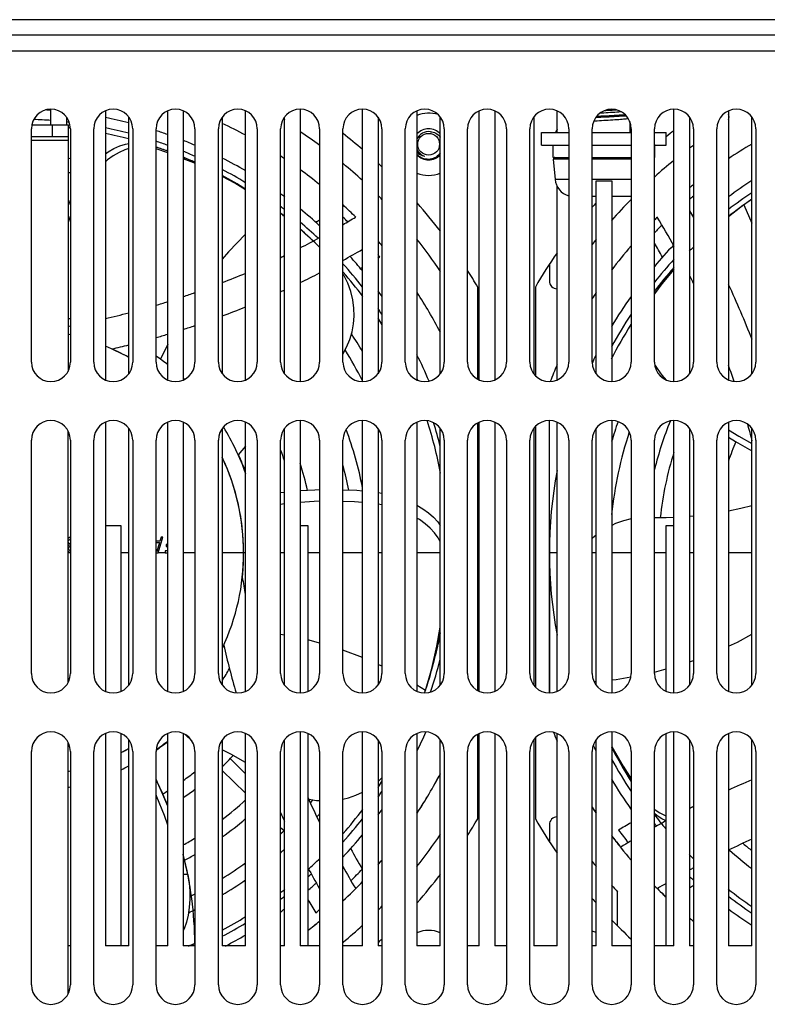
# Model space of a CAD drawing. Header units: millimetres. Extents: x -531 to 1423, y -716 to 1118.
# Tile 13 of 112: x 167 to 263, y -493 to -366. Entities that reach past the tile are written whole.
import ezdxf

# ---------------------------------------------------------------- set-up
doc = ezdxf.new("R2010")
doc.units = ezdxf.units.MM
doc.header["$LTSCALE"] = 23.1
doc.layers.get('0').update_dxf_attribs({"linetype": 'CONTINUOUS'})

msp = doc.modelspace()

# ---------------------------------------------------------------- linework, layer by layer
at = {"color": 7}
for p, q in [((356.15, -366.24), (-22.85, -366.24)), ((356.15, -368.24), (-22.85, -368.24)), ((53.15, -370.24), (280.15, -370.24)), ((170.65, -379.74), (170.65, -377.74)), ((177.65, -377.95), (177.65, -412.52)), ((185.65, -412.52), (185.65, -377.95)), ((187.65, -377.95), (187.65, -412.52)), ((195.65, -412.52), (195.65, -377.95)), ((202.65, -377.74), (202.65, -412.74)), ((210.65, -412.74), (210.65, -377.74)), ((217.65, -377.95), (217.65, -412.52)), ((225.65, -412.52), (225.65, -377.95)), ((227.65, -377.95), (227.65, -412.52)), ((235.65, -380.74), (235.65, -377.95)), ((250.65, -412.74), (250.65, -377.74)), ((257.65, -377.95), (257.65, -412.52)), ((172.65, -378.74), (172.65, -379.74)), ((180.65, -411.74), (180.65, -378.74)), ((192.65, -378.74), (192.65, -411.74)), ((200.65, -411.74), (200.65, -378.74)), ((212.65, -378.74), (212.65, -411.74)), ((220.65, -411.74), (220.65, -378.74)), ((232.65, -378.74), (232.65, -411.74)), ((244.97, -379.32), (244.97, -380.74)), ((252.65, -378.74), (252.65, -411.74)), ((260.65, -411.74), (260.65, -378.74)), ((168.15, -410.24), (168.15, -380.24)), ((168.2, -379.74), (172.85, -379.74)), ((170.85, -381.24), (170.85, -379.74)), ((172.85, -379.74), (172.85, -411.42)), ((173.15, -380.24), (173.15, -410.24)), ((176.15, -410.24), (176.15, -380.24)), ((181.15, -380.24), (181.15, -410.24)), ((184.15, -410.24), (184.15, -380.24)), ((189.15, -380.24), (189.15, -410.24)), ((192.15, -410.24), (192.15, -380.24)), ((197.15, -380.24), (197.15, -410.24)), ((200.15, -410.24), (200.15, -380.24)), ((205.15, -380.24), (205.15, -410.24)), ((208.15, -410.24), (208.15, -380.24)), ((213.15, -380.24), (213.15, -410.24)), ((216.15, -410.24), (216.15, -380.24)), ((221.15, -380.24), (221.15, -410.24)), ((224.15, -410.24), (224.15, -380.24)), ((229.15, -380.24), (229.15, -410.24)), ((232.15, -410.24), (232.15, -380.24)), ((233.65, -382.34), (233.65, -380.74)), ((233.65, -380.74), (237.15, -380.74)), ((237.15, -380.24), (237.15, -410.24)), ((240.15, -410.24), (240.15, -380.24)), ((240.15, -380.74), (245.15, -380.74)), ((245.15, -380.24), (245.15, -410.24)), ((248.15, -410.24), (248.15, -380.24)), ((248.15, -380.74), (249.65, -380.74)), ((249.65, -382.34), (249.65, -380.74)), ((253.15, -380.24), (253.15, -410.24)), ((256.15, -410.24), (256.15, -380.24)), ((261.15, -380.24), (261.15, -410.24)), ((168.15, -381.24), (172.85, -381.24)), ((172.85, -381.74), (168.15, -381.74)), ((185.65, -383.13), (184.15, -382.61)), ((185.65, -383.35), (184.15, -382.84)), ((233.65, -382.34), (237.15, -382.34)), ((235.13, -383.94), (235.13, -382.34)), ((240.15, -382.34), (245.15, -382.34)), ((248.15, -382.34), (249.65, -382.34)), ((248.2, -383.94), (248.2, -382.34)), ((217.79, -383.7), (217.65, -383.56)), ((235.13, -383.94), (237.15, -383.94)), ((235.16, -384.15), (235.39, -386.75)), ((237.15, -384.15), (235.16, -384.15)), ((240.15, -383.94), (245.15, -383.94)), ((245.15, -384.15), (240.15, -384.15)), ((248.15, -383.94), (248.2, -383.94)), ((193.85, -386.93), (192.65, -386.29)), ((195.65, -388.02), (193.85, -386.93)), ((237.15, -386.75), (235.39, -386.75)), ((245.15, -386.75), (240.15, -386.75)), ((240.65, -388.94), (240.65, -386.94)), ((240.65, -386.94), (242.65, -386.94)), ((242.65, -386.94), (242.65, -388.94)), ((235.65, -412.52), (235.65, -387.62)), ((173.15, -389.4), (172.85, -390.09)), ((240.65, -388.94), (240.15, -388.94)), ((240.65, -411.74), (240.65, -388.94)), ((242.65, -388.94), (242.65, -412.74)), ((245.15, -388.94), (242.65, -388.94)), ((260.65, -389.31), (259.71, -389.96)), ((259.64, -390.01), (257.65, -391.55)), ((259.71, -389.96), (259.64, -390.01)), ((259.64, -390.01), (260.65, -392.36)), ((200.65, -391.5), (200.15, -391.12)), ((234.65, -397.67), (234.65, -399.81)), ((250.42, -398.33), (248.53, -400.59)), ((250.65, -398.09), (250.42, -398.33)), ((225.45, -412.43), (225.45, -400.58)), ((232.85, -400.58), (232.85, -411.97)), ((248.53, -400.59), (248.15, -401.1)), ((185.65, -407.92), (184.74, -409.87)), ((177.65, -417.95), (177.65, -452.52)), ((185.65, -452.52), (185.65, -417.95)), ((187.65, -417.95), (187.65, -452.52)), ((195.65, -452.52), (195.65, -417.95)), ((202.65, -417.74), (202.65, -452.74)), ((210.65, -452.74), (210.65, -417.74)), ((217.65, -417.95), (217.65, -452.52)), ((225.45, -452.43), (225.45, -418.05)), ((225.65, -452.52), (225.65, -417.95)), ((227.65, -417.95), (227.65, -452.52)), ((232.85, -418.5), (232.85, -451.97)), ((234.65, -452.74), (234.65, -417.74)), ((235.65, -452.52), (235.65, -417.95)), ((242.65, -417.74), (242.65, -452.74)), ((250.65, -452.74), (250.65, -417.74)), ((257.65, -417.95), (257.65, -452.52)), ((172.85, -451.42), (172.85, -419.05)), ((180.65, -451.74), (180.65, -418.74)), ((192.65, -418.74), (192.65, -451.74)), ((200.65, -451.74), (200.65, -418.74)), ((212.65, -418.74), (212.65, -451.74)), ((220.65, -451.74), (220.65, -418.74)), ((232.65, -418.74), (232.65, -451.74)), ((240.65, -451.74), (240.65, -418.74)), ((252.65, -418.74), (252.65, -451.74)), ((260.65, -451.74), (260.65, -418.74)), ((168.15, -450.24), (168.15, -420.24)), ((173.15, -420.24), (173.15, -450.24)), ((176.15, -450.24), (176.15, -420.24)), ((181.15, -420.24), (181.15, -450.24)), ((184.15, -450.24), (184.15, -420.24)), ((189.15, -420.24), (189.15, -450.24)), ((192.15, -450.24), (192.15, -420.24)), ((195.65, -421.02), (194.7, -422.15)), ((197.15, -420.24), (197.15, -450.24)), ((200.15, -450.24), (200.15, -420.24)), ((205.15, -420.24), (205.15, -450.24)), ((208.15, -450.24), (208.15, -420.24)), ((213.15, -420.24), (213.15, -450.24)), ((216.15, -450.24), (216.15, -420.24)), ((221.15, -420.24), (221.15, -450.24)), ((224.15, -450.24), (224.15, -420.24)), ((229.15, -420.24), (229.15, -450.24)), ((232.15, -450.24), (232.15, -420.24)), ((237.15, -420.24), (237.15, -450.24)), ((240.15, -450.24), (240.15, -420.24)), ((245.15, -420.24), (245.15, -450.24)), ((248.15, -450.24), (248.15, -420.24)), ((253.15, -420.24), (253.15, -450.24)), ((256.15, -450.24), (256.15, -420.24)), ((261.15, -420.24), (261.15, -450.24)), ((200.65, -426.98), (200.15, -427.04)), ((212.65, -426.99), (213.15, -427.07)), ((200.65, -428.45), (200.15, -428.51)), ((213.15, -428.57), (212.65, -428.49)), ((252.65, -430.03), (253.15, -429.98)), ((177.65, -431.24), (179.65, -431.24)), ((179.65, -431.24), (179.65, -452.52)), ((202.65, -431.24), (203.65, -431.24)), ((203.65, -431.24), (203.65, -452.52)), ((249.65, -452.52), (249.65, -431.24)), ((249.65, -431.24), (250.65, -431.24)), ((172.85, -433.66), (172.91, -433.72)), ((172.91, -433.8), (172.85, -433.87)), ((173.05, -432.78), (172.87, -432.91)), ((172.87, -433.25), (172.98, -433.08)), ((172.87, -433.37), (172.87, -433.25)), ((172.98, -433.54), (172.87, -433.37)), ((172.91, -433.72), (172.98, -433.76)), ((172.98, -433.76), (172.91, -433.8)), ((172.98, -433.08), (173.13, -432.99)), ((173.13, -433.63), (172.98, -433.54)), ((172.98, -434.01), (173.13, -433.89)), ((173.15, -432.76), (173.05, -432.78)), ((184.64, -433.25), (184.15, -433.25)), ((184.15, -433.42), (184.6, -433.42)), ((184.6, -433.42), (184.27, -434.57)), ((184.42, -434.74), (185.01, -432.74)), ((184.79, -432.74), (184.64, -433.25)), ((185.01, -432.74), (184.79, -432.74)), ((185.46, -433.67), (185.46, -433.93)), ((185.65, -433.67), (185.46, -433.67)), ((172.85, -434.5), (172.91, -434.57)), ((173.09, -434.74), (172.85, -434.74)), ((172.91, -434.14), (172.98, -434.01)), ((172.91, -434.23), (172.91, -434.14)), ((172.98, -434.35), (172.91, -434.23)), ((172.91, -434.57), (173.09, -434.69)), ((173.13, -434.48), (172.98, -434.35)), ((173.09, -434.69), (173.15, -434.71)), ((180.65, -434.74), (179.65, -434.74)), ((184.12, -434.74), (184.42, -434.74)), ((184.27, -434.57), (184.15, -434.14)), ((185.31, -434.74), (184.42, -434.74)), ((185.31, -434.48), (185.31, -434.74)), ((185.65, -434.48), (185.31, -434.48)), ((185.31, -434.74), (185.65, -434.74)), ((185.46, -433.93), (185.65, -433.93)), ((189.15, -434.74), (187.65, -434.74)), ((195.65, -434.74), (192.65, -434.74)), ((200.65, -434.74), (200.15, -434.74)), ((205.15, -434.74), (203.65, -434.74)), ((210.65, -434.74), (208.15, -434.74)), ((213.15, -434.74), (212.65, -434.74)), ((220.65, -434.74), (217.65, -434.74)), ((234.65, -434.74), (234.65, -452.74)), ((235.65, -434.74), (234.65, -434.74)), ((240.65, -434.74), (240.15, -434.74)), ((245.15, -434.74), (242.65, -434.74)), ((249.65, -434.74), (248.15, -434.74)), ((253.15, -434.74), (252.65, -434.74)), ((260.65, -434.74), (257.65, -434.74)), ((200.65, -445.32), (200.15, -445.22)), ((210.65, -448.2), (208.15, -447.24)), ((213.15, -449.31), (212.65, -449.07)), ((219.71, -449.18), (219.82, -448.8)), ((252.65, -448.74), (253.15, -448.56)), ((248.15, -450.05), (249.65, -449.65)), ((240.36, -451.25), (240.65, -451.22)), ((218.74, -452.4), (217.65, -451.75)), ((218.62, -452.74), (218.7, -452.51)), ((218.7, -452.51), (218.74, -452.4)), ((202.65, -457.74), (202.65, -485.24)), ((210.65, -485.24), (210.65, -457.74)), ((242.65, -457.74), (242.65, -485.24)), ((250.65, -485.24), (250.65, -457.74)), ((172.85, -491.42), (172.85, -459.05)), ((177.65, -457.95), (177.65, -485.24)), ((179.65, -457.95), (179.65, -485.24)), ((180.65, -485.24), (180.65, -458.74)), ((185.65, -485.24), (185.65, -457.95)), ((187.65, -457.95), (187.65, -485.24)), ((187.88, -458.06), (188.79, -458.95)), ((192.65, -458.74), (192.65, -485.24)), ((195.65, -485.24), (195.65, -457.95)), ((200.65, -485.24), (200.65, -458.74)), ((203.65, -457.95), (203.65, -485.24)), ((212.65, -458.74), (212.65, -485.24)), ((217.65, -457.95), (217.65, -485.24)), ((220.65, -485.24), (220.65, -458.74)), ((225.45, -468.89), (225.45, -458.05)), ((225.65, -485.24), (225.65, -457.95)), ((227.65, -457.95), (227.65, -485.24)), ((232.65, -458.74), (232.65, -485.24)), ((232.85, -458.5), (232.85, -468.89)), ((235.65, -485.24), (235.65, -457.95)), ((240.65, -485.24), (240.65, -458.74)), ((249.65, -485.24), (249.65, -457.95)), ((252.65, -458.74), (252.65, -485.24)), ((257.65, -457.95), (257.65, -485.24)), ((260.65, -485.24), (260.65, -458.74)), ((168.15, -490.24), (168.15, -460.24)), ((173.15, -460.24), (173.15, -490.24)), ((176.15, -490.24), (176.15, -460.24)), ((181.15, -460.24), (181.15, -490.24)), ((184.15, -490.24), (184.15, -460.24)), ((189.15, -460.24), (189.15, -490.24)), ((192.15, -490.24), (192.15, -460.24)), ((197.15, -460.24), (197.15, -490.24)), ((200.15, -490.24), (200.15, -460.24)), ((205.15, -460.24), (205.15, -490.24)), ((208.15, -490.24), (208.15, -460.24)), ((213.15, -460.24), (213.15, -490.24)), ((216.15, -490.24), (216.15, -460.24)), ((221.15, -460.24), (221.15, -490.24)), ((224.15, -490.24), (224.15, -460.24)), ((229.15, -460.24), (229.15, -490.24)), ((232.15, -490.24), (232.15, -460.24)), ((237.15, -460.24), (237.15, -490.24)), ((240.15, -490.24), (240.15, -460.24)), ((242.65, -459.69), (242.85, -460.12)), ((245.15, -460.24), (245.15, -490.24)), ((248.15, -490.24), (248.15, -460.24)), ((253.15, -460.24), (253.15, -490.24)), ((256.15, -490.24), (256.15, -460.24)), ((261.15, -460.24), (261.15, -490.24)), ((193.65, -461.17), (195.65, -463.11)), ((192.65, -462.7), (195.65, -465.62)), ((212.65, -464.12), (213.15, -463.64)), ((248.15, -467.68), (248.22, -467.75)), ((200.15, -470), (200.58, -470.42)), ((234.65, -469.66), (234.65, -471.8)), ((188.22, -476.04), (187.65, -473.49)), ((188.22, -476.04), (187.65, -476.07)), ((243.4, -482.65), (243.4, -478.29)), ((173.15, -485.24), (172.85, -485.24)), ((180.65, -485.24), (177.65, -485.24)), ((185.65, -485.24), (184.15, -485.24)), ((189.15, -485.24), (187.65, -485.24)), ((195.65, -485.24), (192.65, -485.24)), ((200.65, -485.24), (200.15, -485.24)), ((205.15, -485.24), (202.65, -485.24)), ((210.65, -485.24), (208.15, -485.24)), ((213.15, -485.24), (212.65, -485.24)), ((220.65, -485.24), (217.65, -485.24)), ((225.65, -485.24), (224.15, -485.24)), ((229.15, -485.24), (227.65, -485.24)), ((235.65, -485.24), (232.65, -485.24)), ((240.65, -485.24), (240.15, -485.24)), ((245.15, -485.24), (242.65, -485.24)), ((250.65, -485.24), (248.15, -485.24)), ((253.15, -485.24), (252.65, -485.24)), ((260.65, -485.24), (257.65, -485.24))]:
    msp.add_line(p, q, dxfattribs=at)
for points in [[(243.91, -378.08), (243.78, -378.09), (243.55, -378.11), (243.3, -378.13), (243.05, -378.15), (242.78, -378.16), (242.5, -378.18), (242.22, -378.2), (241.93, -378.22), (241.64, -378.23), (241.36, -378.25), (241.11, -378.27)], [(241.73, -377.91), (241.92, -377.9), (242.19, -377.88), (242.46, -377.87), (242.72, -377.85), (242.98, -377.83), (243.23, -377.82), (243.25, -377.81)], [(240.35, -379.24), (240.52, -379.23), (240.79, -379.22), (241.07, -379.2), (241.36, -379.18), (241.64, -379.16), (241.93, -379.15), (242.22, -379.13), (242.5, -379.11), (242.78, -379.1), (243.05, -379.08), (243.3, -379.06), (243.55, -379.04), (243.78, -379.03), (243.99, -379.01), (244.19, -378.99), (244.36, -378.97), (244.52, -378.96), (244.65, -378.94), (244.77, -378.92), (244.77, -378.92)], [(244.54, -378.61), (244.44, -378.62), (244.18, -378.64), (243.9, -378.65), (243.61, -378.67), (243.3, -378.69), (242.98, -378.71), (242.65, -378.72), (242.32, -378.74), (241.97, -378.76), (241.63, -378.77), (241.28, -378.79), (240.94, -378.81), (240.58, -378.83)], [(244.41, -378.47), (244.18, -378.49), (243.9, -378.5), (243.61, -378.52), (243.3, -378.54), (242.98, -378.56), (242.65, -378.57), (242.32, -378.59), (241.97, -378.61), (241.63, -378.62), (241.28, -378.64), (240.94, -378.66), (240.7, -378.67)], [(219.37, -380.63), (219.55, -380.65), (219.72, -380.69), (219.89, -380.75), (220.06, -380.82), (220.22, -380.92), (220.36, -381.03), (220.5, -381.16), (220.62, -381.3), (220.65, -381.34)], [(177.65, -383.47), (177.99, -383.23), (178.74, -382.8), (179.49, -382.46), (180.24, -382.22), (180.65, -382.15)], [(180.65, -382.78), (180.15, -382.94), (179.4, -383.28), (178.66, -383.71), (177.93, -384.23), (177.65, -384.48)], [(217.65, -383.23), (217.7, -383.29), (217.84, -383.41), (217.98, -383.52), (218.14, -383.61), (218.3, -383.69), (218.47, -383.74), (218.65, -383.78)], [(189.15, -384.56), (188.53, -384.28), (187.65, -383.92)], [(189.15, -384.7), (189, -384.63), (187.65, -384.1)], [(219.15, -384.18), (218.94, -384.17), (218.73, -384.15), (218.53, -384.1), (218.33, -384.03), (218.13, -383.94), (217.95, -383.82), (217.79, -383.7)], [(220.65, -383.36), (220.55, -383.49), (220.41, -383.63), (220.26, -383.77), (220.1, -383.88), (219.92, -383.98), (219.74, -384.06), (219.55, -384.12), (219.35, -384.16), (219.15, -384.18)], [(195.65, -388.08), (194.26, -387.24), (192.65, -386.39)], [(173.15, -391.5), (173.14, -391.52), (172.85, -392.31)], [(204.34, -394.65), (203.22, -393.62), (202.65, -393.13)], [(195.65, -393.77), (193.44, -396.05), (192.65, -397.02)], [(250.65, -398.31), (249.09, -400.18), (248.15, -401.45)], [(208.15, -409.19), (208.62, -408.3), (209.03, -407.32), (209.32, -406.32), (209.5, -405.3), (209.58, -404.31), (209.55, -403.3), (209.42, -402.24), (209.16, -401.17), (208.78, -400.09), (208.26, -399.05), (208.15, -398.87)], [(248.17, -410.55), (248.48, -411.04), (249.11, -411.89), (249.65, -412.53)], [(257.65, -418.91), (258.99, -419.75), (260.65, -420.67)], [(257.65, -419.89), (258.53, -420.45), (260.65, -421.62)], [(205.15, -426.65), (204.52, -426.66), (202.65, -426.78)], [(210.65, -426.8), (209.91, -426.73), (208.15, -426.66)], [(205.15, -428.11), (204.47, -428.12), (202.65, -428.25)], [(210.65, -428.28), (209.63, -428.18), (208.15, -428.13)], [(217.65, -428.6), (218.39, -429.06), (219.12, -429.59), (219.76, -430.16), (220.31, -430.77), (220.65, -431.24)], [(257.65, -429.33), (259.25, -429.01), (260.65, -428.65)], [(220.65, -433.32), (220.36, -432.81), (219.9, -432.18), (219.35, -431.57), (218.71, -431), (217.99, -430.47), (217.65, -430.26)], [(245.15, -430.38), (244.15, -430.62), (243.13, -430.97), (242.65, -431.21)], [(248.15, -430.21), (249.65, -430.21), (250.65, -430.16)], [(240.65, -432.47), (240.45, -432.62), (240.15, -432.91)], [(218.74, -452.4), (219.56, -449.59), (220.22, -446.74), (220.65, -444.27)], [(219.82, -448.8), (220.51, -445.83), (220.65, -445.09)], [(257.65, -446.72), (258.82, -446.2), (260.65, -445.19)], [(205.15, -446.34), (203.81, -445.95), (203.65, -445.92)], [(242.65, -451.04), (243.23, -450.99), (245.11, -450.66)], [(195.65, -461.67), (193.74, -460.58), (192.65, -460.03)], [(242.65, -459.5), (242.69, -459.6), (244.11, -462.13), (245.15, -463.76)], [(242.85, -460.12), (244.28, -462.7), (245.15, -464.07)], [(185.65, -467.29), (185.03, -465.76), (184.15, -463.84)], [(208.15, -466.38), (208.85, -466.22), (209.81, -465.88), (210.65, -465.49)], [(185.65, -469.7), (185.23, -468.49), (184.26, -466.06), (184.15, -465.81)], [(203.76, -466.36), (204.77, -466.54), (205.15, -466.57)], [(248.22, -467.75), (248.85, -468.14), (249.54, -468.46), (249.65, -468.5)], [(249.65, -469.17), (249.1, -468.91), (248.49, -468.52), (248.15, -468.22)], [(188.22, -476.04), (188.39, -477.12), (188.48, -478.18), (188.48, -479.24), (188.41, -480.28), (188.26, -481.27), (188.04, -482.2), (187.75, -483.05), (187.65, -483.29)], [(188.75, -485.1), (188.67, -485.13), (188.59, -485.17), (188.51, -485.2), (188.43, -485.24)], [(189.15, -484.92), (189.07, -484.96), (188.99, -484.99), (188.91, -485.03), (188.83, -485.06), (188.75, -485.1)]]:
    msp.add_lwpolyline(points, dxfattribs=at)
msp.add_circle((219.15, -382.24), 1.4, dxfattribs=at)
for centre, radius, start, end in [((170.65, -380.24), 2.5, 0, 180), ((166.65, -434.74), 57, 85.9749, 86.6794), ((178.65, -380.24), 2.5, 0, 180), ((186.65, -380.24), 2.5, 0, 180), ((194.65, -380.24), 2.5, 0, 180), ((202.65, -380.24), 2.5, 0, 180), ((210.65, -380.24), 2.5, 0, 180), ((218.65, -380.24), 2.5, 0, 180), ((226.65, -380.24), 2.5, 0, 180), ((234.65, -380.24), 2.5, 0, 180), ((242.65, -380.24), 2.5, 0, 180), ((250.65, -380.24), 2.5, 0, 180), ((258.65, -380.24), 2.5, 0, 180), ((166.65, -434.74), 55.7, 85.8814, 88.1551), ((166.65, -434.74), 55.7, 83.4476, 83.8154), ((166.65, -434.74), 57, 75.7797, 78.8696), ((201.57, -378.74), 1, 185.349, 201.5648), ((219.15, -382.24), 4, 72.0821, 112.0413), ((291.65, -434.74), 68, 124.8583, 125.002), ((256.72, -378.74), 1, 338.4352, 20.8665), ((166.65, -434.74), 55, 83.1974, 83.5222), ((166.65, -434.74), 55.7, 75.4414, 78.6086), ((166.65, -434.74), 57, 70.5198, 72.1162), ((166.65, -434.74), 61, 61.6041, 64.7616), ((166.65, -434.74), 65, 53.6634, 56.3519), ((219.15, -382.24), 2, 41.3706, 138.6294), ((219.15, -382.24), 1.62, 82.1009, 157.7511), ((239.15, -382.24), 4, 151.1106, 157.9587), ((291.65, -434.74), 68, 127.087, 128.1502), ((166.65, -434.74), 55, 75.2475, 78.4534), ((166.65, -434.74), 55.7, 70.0532, 71.6864), ((166.65, -434.74), 57, 66.7406, 68.3746), ((166.65, -434.74), 68, 49.6746, 52.3813), ((166.65, -434.74), 55, 69.7752, 71.4421), ((166.65, -434.74), 55.7, 66.1717, 67.8481), ((219.15, -382.24), 1.62, 202.0405, 252.0948), ((291.65, -434.74), 68, 129.5811, 129.7229), ((291.65, -434.74), 65, 126.3366, 126.8873), ((291.65, -434.74), 61, 120.5502, 123.884), ((166.65, -434.74), 51.05, 82.6848, 83.0237), ((166.65, -434.74), 55, 65.8443, 67.5382), ((166.65, -434.74), 57, 59.4075, 62.853), ((166.65, -434.74), 61, 56.1148, 56.6839), ((219.15, -382.24), 2, 221.3706, 318.6294), ((235.36, -384.14), 0.2, 90, 185), ((291.65, -434.74), 65, 129.1178, 132.0151), ((166.65, -434.74), 55.7, 58.6216, 62.1716), ((166.65, -434.74), 61, 50.8617, 53.827), ((166.65, -434.74), 65, 47.378, 50.3064), ((166.65, -434.74), 68, 46.8529, 47.4269), ((166.65, -434.74), 49.25, 82.4158, 82.7675), ((166.65, -434.74), 55, 58.1466, 61.7846), ((219.15, -382.24), 4, 247.9587, 292.0413), ((237.78, -386.54), 2.4, 185, 254.5954), ((291.65, -434.74), 57, 122.9513, 126.6207), ((291.65, -434.74), 61, 129.1527, 129.761), ((166.65, -434.74), 57, 53.3613, 53.9873), ((166.65, -434.74), 65, 44.3103, 44.9512), ((291.65, -434.74), 65, 135.6897, 138.9438), ((291.65, -434.74), 59.86, 130.031, 130.6591), ((291.65, -434.74), 55.7, 123.8203, 127.6239), ((291.65, -434.74), 55, 124.3338, 128.193), ((166.65, -434.74), 55.7, 52.3761, 53.0262), ((166.65, -434.74), 57, 47.5113, 50.817), ((166.65, -434.74), 61, 45, 47.1162), ((166.65, -434.74), 68, 37.4158, 41.4005), ((291.65, -434.74), 68, 138.5995, 139.2317), ((154.48, -448.46), 113.88, 29.9224, 30.4252), ((166.65, -434.74), 55, 51.807, 52.4653), ((152.92, -297.57), 107.88, 298.6462, 298.9503), ((166.65, -434.74), 59.86, 45.2759, 46.1063), ((152.92, -297.57), 109.88, 300.1794, 301.1585), ((291.65, -434.74), 61, 135, 135.5012), ((154.48, -448.46), 109.88, 28.8813, 31.1585), ((166.65, -434.74), 55.7, 46.5418, 49.7319), ((166.65, -434.74), 55, 45.5284, 49.0751), ((291.65, -434.74), 59.86, 135.2759, 136.6135), ((152.92, -297.57), 109.88, 296.9102, 298.3858), ((166.65, -434.74), 61, 40.3088, 41.0493), ((166.65, -434.74), 65, 33.7895, 38.3094), ((291.65, -434.74), 65, 141.6906, 142.4257), ((152.92, -297.57), 113.88, 299.0113, 300.4635), ((291.65, -434.74), 61, 139.6906, 143.4607), ((291.65, -434.74), 57, 136.0744, 139.7745), ((154.48, -448.46), 107.88, 28.6462, 29.749), ((291.65, -434.74), 55, 134.4716, 135.2082), ((152.92, -297.57), 109.88, 295.4644, 295.7534), ((166.65, -434.74), 57, 39.4598, 41.9161), ((166.65, -434.74), 59.86, 39.4127, 39.7805), ((152.92, -297.57), 115.88, 301.0212, 301.1627), ((291.65, -434.74), 68, 145.4438, 149.8491), ((291.65, -434.74), 55.7, 137.4026, 141.3525), ((166.65, -434.74), 55.7, 37.811, 41.8291), ((152.92, -297.57), 115.88, 299.7316, 299.8741), ((166.65, -434.74), 68, 30.1509, 32.2647), ((291.65, -434.74), 55, 138.2305, 142.2798), ((152.92, -297.57), 109.88, 291.2035, 292.8891), ((152.92, -297.57), 113.88, 295.8924, 297.303), ((166.65, -434.74), 55, 36.8031, 40.9755), ((154.48, -448.46), 109.88, 26.0569, 26.6611), ((152.92, -297.57), 113.88, 294.5056, 294.7804), ((235.65, -399.81), 1, 180, 270.0584), ((154.48, -448.46), 113.88, 21.1644, 25.0403), ((152.92, -297.57), 109.88, 288.428, 289.252), ((166.65, -434.74), 57, 35.3026, 36.1815), ((166.65, -434.74), 61, 27.7135, 33.2399), ((291.65, -434.74), 61, 146.7391, 147.6109), ((291.65, -434.74), 57, 144.683, 149.3048), ((152.92, -297.57), 109.88, 286.5085, 287.3304), ((152.92, -297.57), 113.88, 290.4196, 292.0346), ((166.65, -434.74), 55.7, 33.3991, 34.3151), ((166.65, -434.74), 30.75, 77.789, 78.3643), ((152.92, -297.57), 109.88, 283.0053, 284.6209), ((166.65, -434.74), 55, 32.1943, 33.2364), ((291.65, -434.74), 55.7, 146.6009, 151.6117), ((152.92, -297.57), 109.88, 280.4536, 280.6129), ((152.92, -297.57), 113.88, 287.7583, 288.55), ((291.65, -434.74), 55, 147.7707, 153.0887), ((166.65, -434.74), 28.75, 76.9214, 77.5406), ((152.92, -297.57), 113.88, 285.9129, 286.7023), ((166.65, -434.74), 51.05, 30.4572, 33.4528), ((166.65, -434.74), 28.75, 60.8391, 67.4815), ((152.92, -297.57), 113.88, 282.9793, 284.0949), ((166.65, -434.74), 28.75, 60.8508, 65.6434), ((166.65, -434.74), 30.75, 51.8065, 55.2923), ((166.65, -434.74), 49.25, 26.6854, 31.9606), ((166.65, -434.74), 57, 22.7767, 26.5222), ((291.65, -434.74), 57, 153.5258, 154.6555), ((170.65, -410.24), 2.5, 180, 360), ((178.65, -410.24), 2.5, 180, 360), ((186.65, -410.24), 2.5, 180, 360), ((194.65, -410.24), 2.5, 180, 360), ((202.65, -410.24), 2.5, 180, 360), ((210.65, -410.24), 2.5, 180, 360), ((218.65, -410.24), 2.5, 180, 360), ((226.65, -410.24), 2.5, 180, 360), ((234.65, -410.24), 2.5, 180, 360), ((291.65, -434.74), 61, 156.6675, 158.8508), ((242.65, -410.24), 2.5, 180, 360), ((250.65, -410.24), 2.5, 180, 360), ((258.65, -410.24), 2.5, 180, 360), ((154.48, -448.46), 109.88, 18.9889, 20.1266), ((166.65, -434.74), 30.75, 46.4847, 46.893), ((166.65, -434.74), 55.7, 23.4588, 23.691), ((170.65, -420.24), 2.5, 0, 180), ((178.65, -420.24), 2.5, 0, 180), ((186.65, -420.24), 2.5, 0, 180), ((194.65, -420.24), 2.5, 0, 180), ((166.65, -434.74), 30.75, 19.3166, 31.7358), ((202.65, -420.24), 2.5, 0, 180), ((210.65, -420.24), 2.5, 0, 180), ((218.65, -420.24), 2.5, 0, 180), ((166.65, -434.74), 55, 10.7418, 18.0052), ((166.65, -434.74), 55.7, 14.188, 17.4819), ((226.65, -420.24), 2.5, 0, 180), ((234.65, -420.24), 2.5, 0, 180), ((242.65, -420.24), 2.5, 0, 180), ((291.65, -434.74), 51.05, 160.7142, 163.7196), ((291.65, -434.74), 44.8, 157.7555, 166.172), ((250.65, -420.24), 2.5, 0, 180), ((258.65, -420.24), 2.5, 0, 180), ((154.48, -448.46), 109.88, 14.8222, 15.9825), ((166.65, -434.74), 44.8, 10.8004, 20.7201), ((291.65, -434.74), 49.25, 161.6047, 174.2442), ((291.65, -434.74), 36, 156.6672, 160.8357), ((166.65, -434.74), 28.75, 353.7669, 25.2101), ((166.65, -434.74), 30.8, 19.6564, 24.1539), ((166.65, -434.74), 36, 19.1643, 21.4598), ((291.65, -434.74), 43, 162.4766, 173.9595), ((166.65, -434.74), 28.75, 334.8387, 25.1613), ((166.65, -434.74), 37.8, 12.2469, 17.728), ((166.65, -434.74), 43, 10.7868, 15.1467), ((291.65, -434.74), 57, 169.2899, 190.6942), ((303.81, -421.02), 109.88, 188.8169, 190.0005), ((166.65, -434.74), 55, 340.896, 349.2582), ((166.65, -434.74), 28.75, 334.7981, 335.6434), ((303.81, -421.02), 113.88, 192.9793, 196.1688), ((166.65, -434.74), 55.7, 341.2693, 345.812), ((170.65, -450.24), 2.5, 180, 360), ((178.65, -450.24), 2.5, 180, 360), ((186.65, -450.24), 2.5, 180, 360), ((194.65, -450.24), 2.5, 180, 360), ((166.65, -434.74), 30.75, 327.7982, 331.116), ((202.65, -450.24), 2.5, 180, 360), ((210.65, -450.24), 2.5, 180, 360), ((218.65, -450.24), 2.5, 180, 360), ((226.65, -450.24), 2.5, 180, 360), ((234.65, -450.24), 2.5, 180, 360), ((242.65, -450.24), 2.5, 180, 360), ((250.65, -450.24), 2.5, 180, 360), ((258.65, -450.24), 2.5, 180, 360), ((170.65, -460.24), 2.5, 0, 180), ((178.65, -460.24), 2.5, 0, 180), ((186.65, -460.24), 2.5, 0, 180), ((194.65, -460.24), 2.5, 0, 180), ((202.65, -460.24), 2.5, 0, 180), ((210.65, -460.24), 2.5, 0, 180), ((218.65, -460.24), 2.5, 0, 180), ((166.65, -434.74), 57, 333.5258, 336.1891), ((226.65, -460.24), 2.5, 0, 180), ((234.65, -460.24), 2.5, 0, 180), ((291.65, -434.74), 61, 202.2111, 203.3507), ((291.65, -434.74), 61, 202.2248, 203.338), ((242.65, -460.24), 2.5, 0, 180), ((250.65, -460.24), 2.5, 0, 180), ((258.65, -460.24), 2.5, 0, 180), ((166.65, -434.74), 30.8, 304.6491, 308.0918), ((166.65, -434.74), 30.75, 304.7558, 308.1921), ((166.65, -434.74), 28.75, 296.9074, 299.1518), ((166.65, -434.74), 28.75, 296.9232, 299.1609), ((291.65, -434.74), 57, 205.6827, 206.4884), ((291.65, -434.74), 55, 206.9303, 212.2293), ((166.65, -434.74), 37.8, 313.4664, 316.4767), ((291.65, -434.74), 55.7, 208.3883, 213.3991), ((166.65, -434.74), 28.75, 282.4704, 283.0804), ((166.65, -434.74), 28.75, 282.4594, 283.0786), ((166.65, -434.74), 30.75, 295.0328, 297.0884), ((166.65, -434.74), 36, 305.6912, 308.69), ((139.15, -485.61), 50, 21.5772, 25.8508), ((166.65, -434.74), 55, 326.7636, 327.8057), ((166.65, -434.74), 61, 326.7391, 332.3118), ((166.65, -434.74), 61, 326.7341, 332.2895), ((291.65, -434.74), 57, 210.6787, 215.2939), ((305.37, -571.9), 116.88, 112.5004, 114.1045), ((166.65, -434.74), 30.75, 281.6396, 282.2082), ((166.65, -434.74), 36, 300.6662, 301.862), ((166.65, -434.74), 37.8, 303.7539, 306.531), ((166.65, -434.74), 55.7, 325.6849, 326.6009), ((166.65, -434.74), 43, 307.2101, 312.4143), ((303.81, -421.02), 109.88, 204.2454, 206.0569), ((166.65, -434.74), 49.25, 319.3132, 319.8974), ((166.65, -434.74), 55, 319.0245, 323.1969), ((166.65, -434.74), 57, 323.8395, 324.683), ((291.65, -434.74), 61, 212.4033, 213.2516), ((291.65, -434.74), 61, 212.4041, 213.2659), ((305.37, -571.9), 116.88, 116.5421, 116.8183), ((166.65, -434.74), 44.8, 305.4785, 310.3466), ((303.81, -421.02), 113.88, 204.4181, 205.0403), ((166.65, -434.74), 51.05, 318.4279, 318.9599), ((166.65, -434.74), 55.7, 318.1709, 322.189), ((166.65, -434.74), 68, 327.7353, 329.8491), ((291.65, -434.74), 68, 210.1509, 214.5562), ((235.65, -469.66), 1, 89.9416, 180), ((291.65, -434.74), 55, 217.659, 220.1576), ((305.37, -571.9), 116.88, 118.4764, 119.3158), ((166.65, -434.74), 49.25, 312.8629, 313.6643), ((305.37, -571.9), 118.88, 120.4347, 121.3352), ((291.65, -434.74), 59.86, 216.521, 218.4467), ((291.65, -434.74), 55.7, 218.6475, 219.0797), ((166.65, -434.74), 43, 299.2382, 301.5546), ((166.65, -434.74), 57, 316.7253, 320.5554), ((166.65, -434.74), 65, 321.6906, 326.2105), ((291.65, -434.74), 61, 216.531, 218.3162), ((291.65, -434.74), 61, 216.5506, 220.3284), ((305.37, -571.9), 116.88, 121.0196, 121.7938), ((305.37, -571.9), 109.88, 114.0197, 115.7534), ((166.65, -434.74), 51.05, 311.0179, 311.7652), ((303.81, -421.02), 107.88, 208.6462, 210.2442), ((291.65, -434.74), 51.05, 228.4279, 232.604), ((291.65, -434.74), 49.25, 229.3132, 230.9872), ((139.15, -485.61), 50, 0.7865, 14.0808), ((166.65, -434.74), 44.8, 298.1936, 300.1525), ((166.65, -434.74), 55, 312.2897, 314.4716), ((166.65, -434.74), 61, 318.9501, 319.6716), ((166.65, -434.74), 61, 318.967, 319.6906), ((291.65, -434.74), 55, 224.7918, 225.5284), ((166.65, -434.74), 49.25, 301.865, 306.0783), ((303.81, -421.02), 113.88, 208.4093, 209.9224), ((303.81, -421.02), 109.88, 209.4141, 211.1585), ((166.65, -434.74), 59.86, 315.2759, 317.2664), ((291.65, -434.74), 65, 217.5911, 218.3094), ((305.37, -571.9), 109.88, 118.3858, 118.6844), ((166.65, -434.74), 51.05, 300.6213, 304.6184), ((166.65, -434.74), 55.7, 311.6324, 312.2378), ((166.65, -434.74), 68, 318.5995, 322.5842), ((291.65, -434.74), 57, 226.8259, 227.5113), ((166.65, -434.74), 55, 307.5347, 308.2224), ((166.65, -434.74), 57, 310.4758, 311.9161), ((166.65, -434.74), 61, 312.87, 316.1669), ((166.65, -434.74), 61, 315, 316.1843), ((291.65, -434.74), 65, 221.0681, 222.0716), ((291.65, -434.74), 61, 224.5085, 226.4821), ((305.37, -571.9), 109.88, 120.4789, 121.1585), ((291.65, -434.74), 61, 225, 226.4692), ((291.65, -434.74), 59.86, 225.2759, 225.4383), ((305.37, -571.9), 107.88, 118.9503, 119.2543), ((291.65, -434.74), 55, 231.7776, 235.6755), ((166.65, -434.74), 49.25, 296.318, 297.1881), ((166.65, -434.74), 55.7, 306.9738, 307.6239), ((303.81, -421.02), 115.88, 210.1902, 211.1627), ((291.65, -434.74), 68, 220.7683, 221.4005), ((291.65, -434.74), 55.7, 232.3761, 236.1797), ((166.65, -434.74), 51.05, 295.1112, 296.154), ((166.65, -434.74), 57, 305.9983, 306.6352), ((166.65, -434.74), 59.86, 309.4127, 310.031), ((166.65, -434.74), 65, 315.0488, 315.6897), ((291.65, -434.74), 57, 233.3609, 237.0433), ((166.65, -434.74), 55, 298.2154, 301.8534), ((291.65, -434.74), 68, 223.8864, 226.8529), ((291.65, -434.74), 61, 230.2445, 230.8617), ((291.65, -434.74), 61, 230.2558, 230.8614), ((166.65, -434.74), 55.7, 297.8284, 301.3784), ((166.65, -434.74), 61, 307.3489, 309.1527), ((166.65, -434.74), 61, 307.3438, 309.1386), ((166.65, -434.74), 65, 309.6936, 312.622), ((166.65, -434.74), 57, 297.6111, 300.5998), ((166.65, -434.74), 68, 312.5731, 313.1471), ((219.15, -487.24), 4, 67.9587, 112.0413), ((239.15, -487.24), 4, 67.9587, 75.5187), ((166.65, -434.74), 55, 293.2216, 294.1608), ((170.65, -490.24), 2.5, 180, 360), ((178.65, -490.24), 2.5, 180, 360), ((186.65, -490.24), 2.5, 180, 360), ((194.65, -490.24), 2.5, 180, 360), ((202.65, -490.24), 2.5, 180, 360), ((210.65, -490.24), 2.5, 180, 360), ((218.65, -490.24), 2.5, 180, 360), ((226.65, -490.24), 2.5, 180, 360), ((234.65, -490.24), 2.5, 180, 360), ((242.65, -490.24), 2.5, 180, 360), ((250.65, -490.24), 2.5, 180, 360), ((258.65, -490.24), 2.5, 180, 360)]:
    msp.add_arc(centre, radius, start, end, dxfattribs=at)

doc.saveas('drawing.dxf')
